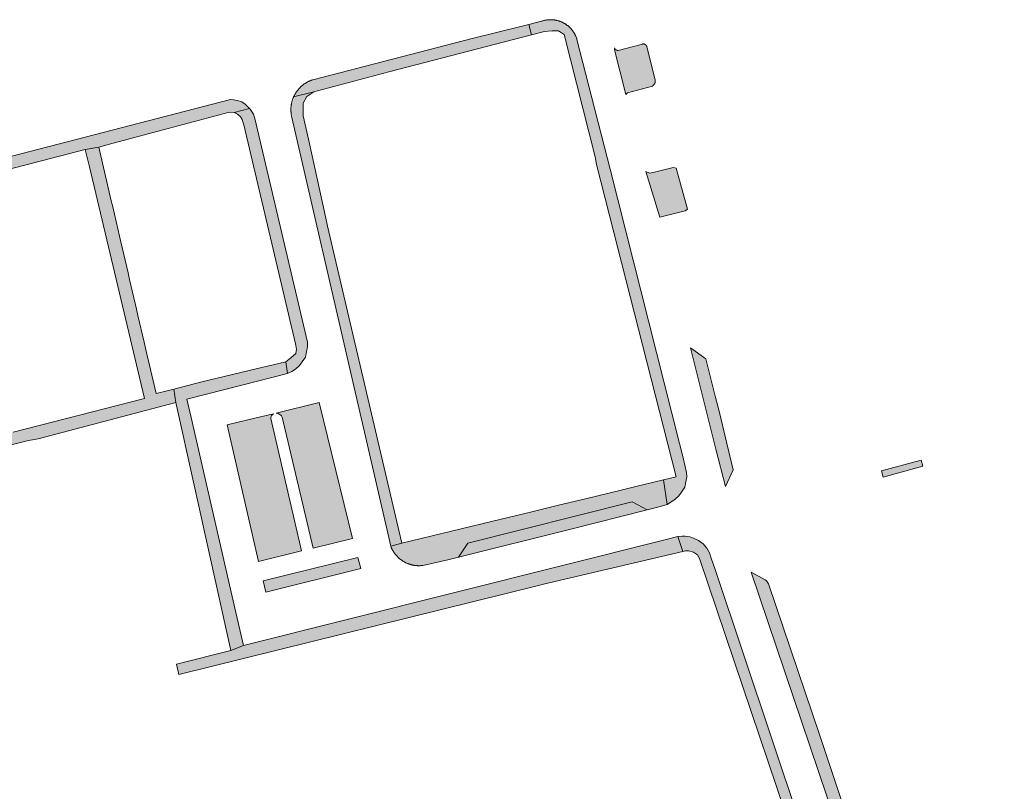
# Model space of a CAD drawing. Extents: x 97094 to 109644, y 463509 to 471969.
# Tile 66 of 256: x 103482 to 103642, y 464940 to 465066. Entities that reach past the tile are written whole.
import ezdxf

# ---------------------------------------------------------------- set-up
doc = ezdxf.new("R2010")
doc.units = 0
doc.layers.add('109 Onkruidbestrijding elementen', color=6, linetype='Continuous', lineweight=20, true_color=0xff00ff)

msp = doc.modelspace()

# ---------------------------------------------------------------- hatches: boundary and pattern name
at = {"layer": '109 Onkruidbestrijding elementen', "true_color": 0xff00ff}
for points in [[(103565.21, 465063.94), (103564.75, 465065.67), (103563.86, 465065.45), (103555.48, 465063.38), (103529.45, 465056.62), (103529.37, 465056.59), (103529.29, 465056.56), (103529.2, 465056.53), (103529.12, 465056.5), (103529.04, 465056.47), (103528.96, 465056.44), (103528.88, 465056.4), (103528.8, 465056.36), (103528.73, 465056.33), (103528.65, 465056.29), (103528.57, 465056.25), (103528.5, 465056.2), (103528.42, 465056.16), (103528.34, 465056.12), (103528.27, 465056.07), (103528.2, 465056.02), (103528.13, 465055.98), (103528.05, 465055.93), (103527.98, 465055.87), (103527.91, 465055.82), (103527.84, 465055.77), (103527.78, 465055.72), (103527.71, 465055.66), (103527.64, 465055.6), (103527.58, 465055.55), (103527.51, 465055.49), (103527.45, 465055.43), (103527.39, 465055.37), (103527.33, 465055.31), (103527.27, 465055.24), (103527.21, 465055.18), (103527.15, 465055.11), (103527.09, 465055.05), (103527.04, 465054.98), (103526.98, 465054.91), (103526.93, 465054.85), (103526.87, 465054.78), (103526.82, 465054.71), (103526.77, 465054.63), (103526.72, 465054.56), (103526.68, 465054.49), (103526.63, 465054.42), (103526.59, 465054.34), (103526.54, 465054.27), (103526.5, 465054.19), (103526.46, 465054.11), (103526.42, 465054.04), (103526.38, 465053.96), (103526.34, 465053.88), (103526.3, 465053.8), (103529.59, 465054.62), (103531.23, 465055.06), (103541.88, 465057.91), (103565.21, 465063.94)], [(103572.62, 465063.2), (103572.6, 465063.27), (103572.58, 465063.35), (103572.55, 465063.42), (103572.53, 465063.49), (103572.5, 465063.56), (103572.47, 465063.63), (103572.45, 465063.69), (103572.42, 465063.76), (103572.38, 465063.83), (103572.35, 465063.9), (103572.32, 465063.96), (103572.29, 465064.03), (103572.25, 465064.1), (103572.21, 465064.16), (103572.18, 465064.23), (103572.14, 465064.29), (103572.1, 465064.35), (103572.06, 465064.42), (103572.02, 465064.48), (103571.97, 465064.54), (103571.93, 465064.6), (103571.88, 465064.66), (103571.84, 465064.72), (103571.79, 465064.78), (103571.74, 465064.83), (103571.7, 465064.89), (103571.65, 465064.95), (103571.6, 465065), (103571.54, 465065.06), (103571.49, 465065.11), (103571.44, 465065.16), (103571.39, 465065.21), (103571.33, 465065.26), (103571.27, 465065.31), (103571.22, 465065.36), (103571.16, 465065.41), (103571.1, 465065.46), (103571.04, 465065.5), (103570.98, 465065.55), (103570.92, 465065.59), (103570.86, 465065.63), (103570.8, 465065.68), (103570.74, 465065.72), (103570.68, 465065.76), (103570.61, 465065.8), (103570.55, 465065.83), (103570.48, 465065.87), (103570.42, 465065.91), (103570.35, 465065.94), (103570.28, 465065.97), (103570.22, 465066.01), (103570.15, 465066.04), (103570.08, 465066.07), (103570.01, 465066.1), (103569.94, 465066.12), (103569.87, 465066.15), (103569.8, 465066.18), (103569.73, 465066.2), (103569.66, 465066.22), (103569.59, 465066.25), (103569.52, 465066.27), (103569.45, 465066.29), (103569.37, 465066.3), (103569.3, 465066.32), (103569.23, 465066.34), (103569.16, 465066.35), (103569.08, 465066.37), (103569.01, 465066.38), (103568.94, 465066.39), (103568.86, 465066.4), (103568.79, 465066.41), (103568.71, 465066.41), (103568.64, 465066.42), (103568.56, 465066.43), (103568.49, 465066.43), (103568.41, 465066.43), (103568.34, 465066.43), (103568.27, 465066.43), (103568.19, 465066.43), (103568.12, 465066.43), (103568.04, 465066.43), (103567.97, 465066.42), (103567.89, 465066.42), (103567.82, 465066.41), (103567.74, 465066.4), (103567.67, 465066.39), (103567.6, 465066.38), (103567.52, 465066.37), (103567.45, 465066.35), (103567.38, 465066.34), (103567.28, 465066.32), (103567.18, 465066.29), (103567.09, 465066.27), (103566.99, 465066.24), (103566.89, 465066.21), (103566.8, 465066.18), (103564.75, 465065.67), (103565.21, 465063.94), (103567.32, 465064.49), (103568.57, 465064.63), (103569.62, 465064.59), (103570.24, 465064.16), (103570.52, 465064), (103575.62, 465044), (103575.82, 465042.77), (103588.85, 464991.7), (103586.76, 464991.19), (103587.34, 464987.15), (103588.63, 464987.98), (103589.26, 464988.61), (103589.71, 464989.2), (103590.23, 464989.99), (103590.39, 464990.85), (103590.55, 464991.71), (103590.54, 464992.41), (103589.95, 464994.81), (103589.39, 464997.13), (103578.05, 465041.99), (103572.62, 465063.2)], [(103583.34, 465062.45), (103579.37, 465061.4), (103579.35, 465061.4), (103579.34, 465061.4), (103579.33, 465061.4), (103579.32, 465061.4), (103579.31, 465061.4), (103579.3, 465061.4), (103579.29, 465061.41), (103579.27, 465061.41), (103579.26, 465061.41), (103579.25, 465061.41), (103579.24, 465061.41), (103579.23, 465061.42), (103579.22, 465061.42), (103579.21, 465061.42), (103579.2, 465061.42), (103579.18, 465061.43), (103579.17, 465061.43), (103579.16, 465061.43), (103579.15, 465061.44), (103579.14, 465061.44), (103579.13, 465061.44), (103579.12, 465061.45), (103579.11, 465061.45), (103579.1, 465061.46), (103579.09, 465061.46), (103579.08, 465061.47), (103579.07, 465061.47), (103579.06, 465061.48), (103579.05, 465061.48), (103579.04, 465061.49), (103579.03, 465061.49), (103579.02, 465061.5), (103579.01, 465061.5), (103579, 465061.51), (103578.99, 465061.52), (103578.98, 465061.52), (103578.97, 465061.53), (103578.96, 465061.54), (103578.95, 465061.54), (103578.94, 465061.55), (103578.93, 465061.56), (103578.93, 465061.57), (103578.92, 465061.57), (103578.91, 465061.58), (103578.9, 465061.59), (103578.89, 465061.6), (103578.88, 465061.6), (103578.88, 465061.61), (103578.87, 465061.62), (103578.86, 465061.63), (103578.85, 465061.64), (103578.84, 465061.65), (103578.84, 465061.66), (103578.83, 465061.66), (103578.82, 465061.67), (103578.82, 465061.68), (103578.81, 465061.69), (103578.8, 465061.7), (103578.8, 465061.71), (103578.79, 465061.72), (103578.79, 465061.73), (103578.78, 465061.74), (103578.77, 465061.75), (103578.77, 465061.76), (103578.76, 465061.77), (103578.76, 465061.78), (103578.75, 465061.79), (103578.75, 465061.8), (103578.74, 465061.81), (103578.77, 465061.5), (103580.63, 465054.19), (103580.9, 465054.5), (103584.99, 465055.56), (103585.24, 465055.88), (103585.38, 465056.12), (103585.4, 465056.53), (103584.03, 465062.06), (103584.03, 465062.07), (103584.03, 465062.08), (103584.02, 465062.09), (103584.02, 465062.1), (103584.01, 465062.11), (103584.01, 465062.12), (103584.01, 465062.12), (103584, 465062.13), (103584, 465062.14), (103583.99, 465062.15), (103583.99, 465062.16), (103583.98, 465062.17), (103583.98, 465062.18), (103583.97, 465062.19), (103583.96, 465062.2), (103583.96, 465062.2), (103583.95, 465062.21), (103583.95, 465062.22), (103583.94, 465062.23), (103583.93, 465062.24), (103583.93, 465062.24), (103583.92, 465062.25), (103583.92, 465062.26), (103583.91, 465062.27), (103583.9, 465062.27), (103583.89, 465062.28), (103583.89, 465062.29), (103583.88, 465062.3), (103583.87, 465062.3), (103583.87, 465062.31), (103583.86, 465062.32), (103583.85, 465062.32), (103583.84, 465062.33), (103583.83, 465062.34), (103583.83, 465062.34), (103583.82, 465062.35), (103583.81, 465062.35), (103583.8, 465062.36), (103583.79, 465062.37), (103583.78, 465062.37), (103583.78, 465062.38), (103583.77, 465062.38), (103583.76, 465062.39), (103583.75, 465062.39), (103583.74, 465062.4), (103583.73, 465062.4), (103583.72, 465062.41), (103583.71, 465062.41), (103583.7, 465062.41), (103583.69, 465062.42), (103583.68, 465062.42), (103583.68, 465062.43), (103583.67, 465062.43), (103583.66, 465062.43), (103583.65, 465062.44), (103583.64, 465062.44), (103583.63, 465062.44), (103583.62, 465062.44), (103583.61, 465062.45), (103583.6, 465062.45), (103583.59, 465062.45), (103583.58, 465062.45), (103583.57, 465062.46), (103583.56, 465062.46), (103583.55, 465062.46), (103583.54, 465062.46), (103583.53, 465062.46), (103583.52, 465062.46), (103583.51, 465062.46), (103583.5, 465062.46), (103583.49, 465062.47), (103583.48, 465062.47), (103583.47, 465062.47), (103583.46, 465062.47), (103583.45, 465062.47), (103583.44, 465062.47), (103583.43, 465062.47), (103583.42, 465062.46), (103583.41, 465062.46), (103583.4, 465062.46), (103583.39, 465062.46), (103583.38, 465062.46), (103583.37, 465062.46), (103583.36, 465062.46), (103583.34, 465062.46), (103583.34, 465062.45)], [(103526.02, 465050.43), (103535.85, 465007.7), (103542.17, 464980.37), (103543.98, 464980.83), (103531.84, 465032.67), (103531.59, 465033.99), (103528.73, 465046.9), (103527.87, 465050.69), (103527.87, 465052.81), (103528.47, 465053.9), (103529.59, 465054.62), (103526.3, 465053.8), (103526.27, 465053.72), (103526.24, 465053.64), (103526.2, 465053.56), (103526.17, 465053.47), (103526.14, 465053.39), (103526.11, 465053.31), (103526.09, 465053.22), (103526.06, 465053.14), (103526.04, 465053.05), (103526.02, 465052.97), (103526, 465052.88), (103525.98, 465052.8), (103525.96, 465052.71), (103525.94, 465052.62), (103525.93, 465052.54), (103525.91, 465052.45), (103525.9, 465052.36), (103525.89, 465052.27), (103525.88, 465052.19), (103525.87, 465052.1), (103525.87, 465052.01), (103525.86, 465051.92), (103525.86, 465051.83), (103525.86, 465051.74), (103525.86, 465051.66), (103525.86, 465051.57), (103525.86, 465051.48), (103525.87, 465051.39), (103525.88, 465051.3), (103525.88, 465051.22), (103525.89, 465051.13), (103525.9, 465051.04), (103525.91, 465050.95), (103525.93, 465050.87), (103525.94, 465050.78), (103525.96, 465050.69), (103525.98, 465050.61), (103526, 465050.52), (103526.02, 465050.43)], [(103440.04, 465031.83), (103444.19, 465032.93), (103469.51, 465039.32), (103470.99, 465039.7), (103492.26, 465045.23), (103494.46, 465045.61), (103496.23, 465046.08), (103499.28, 465046.9), (103515.63, 465051.28), (103515.99, 465051.32), (103516.57, 465051.26), (103519.09, 465051.91), (103518.39, 465052.61), (103517.85, 465052.99), (103517.15, 465053.23), (103516.47, 465053.34), (103516.01, 465053.37), (103475.79, 465042.99), (103475.33, 465044.82), (103474.82, 465044.69), (103469.92, 465043.46), (103469.41, 465043.33), (103469.77, 465041.66), (103469.79, 465041.48), (103448.11, 465036.09), (103447.66, 465035.97), (103445.87, 465035.5), (103440.64, 465034.14), (103440.57, 465034.13), (103440.51, 465034.12), (103440.44, 465034.11), (103440.37, 465034.1), (103440.31, 465034.08), (103440.24, 465034.07), (103440.17, 465034.05), (103440.11, 465034.04), (103440.04, 465034.02), (103439.98, 465034), (103439.91, 465033.98), (103439.85, 465033.96), (103439.78, 465033.93), (103439.72, 465033.91), (103439.66, 465033.89), (103439.59, 465033.86), (103439.53, 465033.83), (103439.47, 465033.81), (103439.41, 465033.78), (103439.35, 465033.75), (103439.29, 465033.72), (103439.23, 465033.69), (103439.17, 465033.65), (103439.11, 465033.62), (103439.05, 465033.58), (103438.99, 465033.55), (103438.94, 465033.51), (103440.04, 465031.83)], [(103528.55, 465013.71), (103519.97, 465050.26), (103519.74, 465050.96), (103519.21, 465051.79), (103519.09, 465051.91), (103516.57, 465051.26), (103517.13, 465050.97), (103517.61, 465050.56), (103517.89, 465050.09), (103518.02, 465049.74), (103518.19, 465049.25), (103526.62, 465013.46), (103526.79, 465012.55), (103526.66, 465011.88), (103525.87, 465011.14), (103525.03, 465010.52), (103525.31, 465008.6), (103526.02, 465008.93), (103526.64, 465009.27), (103527.26, 465009.9), (103527.72, 465010.49), (103528.24, 465011.28), (103528.4, 465012.14), (103528.56, 465013), (103528.55, 465013.71)], [(103492.94, 465042.38), (103501.95, 465004.52), (103480.45, 464998.98), (103479.09, 464998.63), (103454.81, 464992.15), (103455.66, 464990.8), (103482.97, 464997.62), (103484.55, 464997.92), (103507.03, 465003.83), (103506.72, 465006.03), (103505.62, 465005.75), (103503.83, 465005.3), (103502.22, 465012.23), (103501.88, 465013.7), (103500.86, 465018.09), (103500.63, 465019.09), (103499.49, 465023.96), (103499.25, 465025.03), (103498.07, 465030.1), (103497.85, 465031.05), (103496.74, 465035.81), (103496.51, 465036.81), (103494.46, 465045.61), (103492.26, 465045.23), (103492.94, 465042.38)], [(103586.8, 465034.32), (103590.32, 465035.2), (103590.71, 465035.48), (103588.85, 465042.17), (103588.34, 465042.27), (103585.28, 465041.53), (103584.47, 465041.35), (103583.85, 465041.61), (103586.14, 465034.16), (103586.8, 465034.32)], [(103595.15, 465005.12), (103593.66, 465011.01), (103591.18, 465012.78), (103595.34, 464996.21), (103596.87, 464990.13), (103598.15, 464992.81), (103597.11, 464997.15), (103595.9, 465002.19), (103595.15, 465005.12)], [(103511.32, 465007.21), (103506.72, 465006.03), (103507.03, 465003.83), (103516.05, 464963.31), (103518.11, 464964.09), (103516.87, 464969.51), (103509.55, 465001.38), (103508.86, 465004.4), (103518.07, 465006.75), (103525.31, 465008.6), (103525.03, 465010.52), (103520.21, 465009.35), (103511.32, 465007.21)], [(103535.95, 464981.62), (103530.47, 465003.82), (103523.47, 465002.09), (103523.71, 465002.08), (103523.93, 465001.95), (103524.19, 465001.78), (103524.3, 465001.64), (103524.43, 465001.44), (103529.5, 464980.03), (103535.95, 464981.62)], [(103523.01, 465001.98), (103520.17, 465001.32), (103515.42, 465000.22), (103520.59, 464977.83), (103527.62, 464979.57), (103522.6, 465001.21), (103522.6, 465001.43), (103522.67, 465001.67), (103522.78, 465001.83), (103523.01, 465001.98)], [(103622.41, 464992.65), (103622.66, 464991.65), (103629.15, 464993.42), (103628.88, 464994.43), (103622.41, 464992.65)], [(103542.17, 464980.37), (103542.2, 464980.29), (103542.23, 464980.21), (103542.26, 464980.14), (103542.3, 464980.06), (103542.33, 464979.99), (103542.37, 464979.91), (103542.4, 464979.84), (103542.44, 464979.77), (103542.48, 464979.69), (103542.52, 464979.62), (103542.56, 464979.55), (103542.61, 464979.48), (103542.65, 464979.41), (103542.7, 464979.34), (103542.74, 464979.27), (103542.79, 464979.21), (103542.84, 464979.14), (103542.89, 464979.07), (103542.94, 464979.01), (103542.99, 464978.95), (103543.05, 464978.88), (103543.1, 464978.82), (103543.16, 464978.76), (103543.21, 464978.7), (103543.27, 464978.64), (103543.33, 464978.58), (103543.39, 464978.52), (103543.45, 464978.47), (103543.51, 464978.41), (103543.57, 464978.36), (103543.63, 464978.3), (103543.7, 464978.25), (103543.76, 464978.2), (103543.83, 464978.15), (103543.89, 464978.1), (103543.96, 464978.05), (103544.03, 464978.01), (103544.1, 464977.96), (103544.17, 464977.92), (103544.24, 464977.87), (103544.31, 464977.83), (103544.38, 464977.79), (103544.45, 464977.75), (103544.53, 464977.71), (103544.6, 464977.67), (103544.67, 464977.64), (103544.75, 464977.6), (103544.82, 464977.57), (103544.9, 464977.54), (103544.98, 464977.51), (103545.05, 464977.48), (103545.13, 464977.45), (103545.21, 464977.42), (103545.29, 464977.39), (103545.37, 464977.37), (103545.44, 464977.35), (103545.52, 464977.32), (103545.6, 464977.3), (103545.68, 464977.28), (103545.76, 464977.27), (103545.85, 464977.25), (103545.93, 464977.24), (103546.01, 464977.22), (103546.09, 464977.21), (103546.17, 464977.2), (103546.25, 464977.19), (103546.34, 464977.18), (103546.42, 464977.17), (103546.5, 464977.17), (103546.58, 464977.16), (103546.66, 464977.16), (103546.75, 464977.16), (103546.83, 464977.16), (103546.91, 464977.16), (103546.99, 464977.16), (103547.08, 464977.17), (103547.16, 464977.17), (103547.24, 464977.18), (103547.32, 464977.19), (103547.41, 464977.2), (103551.52, 464978.11), (103553.24, 464978.53), (103554.46, 464980.35), (103554.78, 464980.87), (103581.63, 464987.62), (103584.07, 464986.28), (103585.62, 464986.69), (103587.34, 464987.15), (103586.76, 464991.19), (103582.45, 464990.15), (103579.62, 464989.46), (103573.99, 464988.1), (103569.6, 464987.04), (103567.23, 464986.46), (103566.54, 464986.3), (103565.04, 464985.93), (103560.21, 464984.76), (103543.98, 464980.83), (103542.17, 464980.37)], [(103553.24, 464978.53), (103571.6, 464983.14), (103584.07, 464986.28), (103581.63, 464987.62), (103554.78, 464980.87), (103554.46, 464980.35), (103553.24, 464978.53)], [(103518.11, 464964.09), (103516.05, 464963.31), (103507.15, 464961.09), (103507.57, 464959.4), (103566.55, 464974), (103567.13, 464974.16), (103589.91, 464979.51), (103589.13, 464981.92), (103586.96, 464981.38), (103518.11, 464964.09)], [(103609.31, 464934.45), (103609.07, 464935.18), (103595.21, 464976.54), (103594.58, 464978.42), (103594.29, 464979.29), (103593.82, 464980.03), (103593.23, 464980.75), (103592.5, 464981.3), (103591.69, 464981.66), (103591.07, 464981.88), (103590.33, 464982), (103589.79, 464982), (103589.13, 464981.92), (103589.91, 464979.51), (103590.34, 464979.61), (103590.85, 464979.57), (103591.65, 464979.38), (103592.3, 464978.94), (103592.65, 464978.32), (103606.71, 464936.7), (103607.46, 464934.3), (103607.6, 464933.89), (103609.31, 464934.45)], [(103521.35, 464974.68), (103521.79, 464972.82), (103537.27, 464976.73), (103536.79, 464978.5), (103521.35, 464974.68)], [(103601.09, 464976.13), (103635.45, 464874.31), (103638.43, 464865.17), (103641.4, 464856.8), (103642.32, 464858.96), (103642.43, 464859.33), (103642.47, 464859.73), (103642.36, 464860.16), (103641.74, 464862.02), (103640.46, 464865.79), (103637.02, 464875.81), (103634.63, 464882.79), (103628.27, 464901.71), (103619.32, 464928.29), (103612.34, 464949.38), (103603.9, 464974.2), (103603.8, 464974.38), (103603.62, 464974.69), (103603.36, 464974.83), (103601.09, 464976.13)]]:
    msp.add_hatch(color=6, dxfattribs=at).paths.add_polyline_path(points)

# ---------------------------------------------------------------- linework, layer by layer
at = {"layer": '109 Onkruidbestrijding elementen', "color": 3, "true_color": 0x00ff00}
for points in [[(103565.21, 465063.94), (103564.75, 465065.67), (103563.86, 465065.45), (103555.48, 465063.38), (103529.45, 465056.62), (103529.37, 465056.59), (103529.29, 465056.56), (103529.2, 465056.53), (103529.12, 465056.5), (103529.04, 465056.47), (103528.96, 465056.44), (103528.88, 465056.4), (103528.8, 465056.36), (103528.73, 465056.33), (103528.65, 465056.29), (103528.57, 465056.25), (103528.5, 465056.2), (103528.42, 465056.16), (103528.34, 465056.12), (103528.27, 465056.07), (103528.2, 465056.02), (103528.13, 465055.98), (103528.05, 465055.93), (103527.98, 465055.87), (103527.91, 465055.82), (103527.84, 465055.77), (103527.78, 465055.72), (103527.71, 465055.66), (103527.64, 465055.6), (103527.58, 465055.55), (103527.51, 465055.49), (103527.45, 465055.43), (103527.39, 465055.37), (103527.33, 465055.31), (103527.27, 465055.24), (103527.21, 465055.18), (103527.15, 465055.11), (103527.09, 465055.05), (103527.04, 465054.98), (103526.98, 465054.91), (103526.93, 465054.85), (103526.87, 465054.78), (103526.82, 465054.71), (103526.77, 465054.63), (103526.72, 465054.56), (103526.68, 465054.49), (103526.63, 465054.42), (103526.59, 465054.34), (103526.54, 465054.27), (103526.5, 465054.19), (103526.46, 465054.11), (103526.42, 465054.04), (103526.38, 465053.96), (103526.34, 465053.88), (103526.3, 465053.8), (103529.59, 465054.62), (103531.23, 465055.06), (103541.88, 465057.91), (103565.21, 465063.94)], [(103572.62, 465063.2), (103572.6, 465063.27), (103572.58, 465063.35), (103572.55, 465063.42), (103572.53, 465063.49), (103572.5, 465063.56), (103572.47, 465063.63), (103572.45, 465063.69), (103572.42, 465063.76), (103572.38, 465063.83), (103572.35, 465063.9), (103572.32, 465063.96), (103572.29, 465064.03), (103572.25, 465064.1), (103572.21, 465064.16), (103572.18, 465064.23), (103572.14, 465064.29), (103572.1, 465064.35), (103572.06, 465064.42), (103572.02, 465064.48), (103571.97, 465064.54), (103571.93, 465064.6), (103571.88, 465064.66), (103571.84, 465064.72), (103571.79, 465064.78), (103571.74, 465064.83), (103571.7, 465064.89), (103571.65, 465064.95), (103571.6, 465065), (103571.54, 465065.06), (103571.49, 465065.11), (103571.44, 465065.16), (103571.39, 465065.21), (103571.33, 465065.26), (103571.27, 465065.31), (103571.22, 465065.36), (103571.16, 465065.41), (103571.1, 465065.46), (103571.04, 465065.5), (103570.98, 465065.55), (103570.92, 465065.59), (103570.86, 465065.63), (103570.8, 465065.68), (103570.74, 465065.72), (103570.68, 465065.76), (103570.61, 465065.8), (103570.55, 465065.83), (103570.48, 465065.87), (103570.42, 465065.91), (103570.35, 465065.94), (103570.28, 465065.97), (103570.22, 465066.01), (103570.15, 465066.04), (103570.08, 465066.07), (103570.01, 465066.1), (103569.94, 465066.12), (103569.87, 465066.15), (103569.8, 465066.18), (103569.73, 465066.2), (103569.66, 465066.22), (103569.59, 465066.25), (103569.52, 465066.27), (103569.45, 465066.29), (103569.37, 465066.3), (103569.3, 465066.32), (103569.23, 465066.34), (103569.16, 465066.35), (103569.08, 465066.37), (103569.01, 465066.38), (103568.94, 465066.39), (103568.86, 465066.4), (103568.79, 465066.41), (103568.71, 465066.41), (103568.64, 465066.42), (103568.56, 465066.43), (103568.49, 465066.43), (103568.41, 465066.43), (103568.34, 465066.43), (103568.27, 465066.43), (103568.19, 465066.43), (103568.12, 465066.43), (103568.04, 465066.43), (103567.97, 465066.42), (103567.89, 465066.42), (103567.82, 465066.41), (103567.74, 465066.4), (103567.67, 465066.39), (103567.6, 465066.38), (103567.52, 465066.37), (103567.45, 465066.35), (103567.38, 465066.34), (103567.28, 465066.32), (103567.18, 465066.29), (103567.09, 465066.27), (103566.99, 465066.24), (103566.89, 465066.21), (103566.8, 465066.18), (103564.75, 465065.67), (103565.21, 465063.94), (103567.32, 465064.49), (103568.57, 465064.63), (103569.62, 465064.59), (103570.24, 465064.16), (103570.52, 465064), (103575.62, 465044), (103575.82, 465042.77), (103588.85, 464991.7), (103586.76, 464991.19), (103587.34, 464987.15), (103588.63, 464987.98), (103589.26, 464988.61), (103589.71, 464989.2), (103590.23, 464989.99), (103590.39, 464990.85), (103590.55, 464991.71), (103590.54, 464992.41), (103589.95, 464994.81), (103589.39, 464997.13), (103578.05, 465041.99), (103572.62, 465063.2)], [(103583.34, 465062.45), (103579.37, 465061.4), (103579.35, 465061.4), (103579.34, 465061.4), (103579.33, 465061.4), (103579.32, 465061.4), (103579.31, 465061.4), (103579.3, 465061.4), (103579.29, 465061.41), (103579.27, 465061.41), (103579.26, 465061.41), (103579.25, 465061.41), (103579.24, 465061.41), (103579.23, 465061.42), (103579.22, 465061.42), (103579.21, 465061.42), (103579.2, 465061.42), (103579.18, 465061.43), (103579.17, 465061.43), (103579.16, 465061.43), (103579.15, 465061.44), (103579.14, 465061.44), (103579.13, 465061.44), (103579.12, 465061.45), (103579.11, 465061.45), (103579.1, 465061.46), (103579.09, 465061.46), (103579.08, 465061.47), (103579.07, 465061.47), (103579.06, 465061.48), (103579.05, 465061.48), (103579.04, 465061.49), (103579.03, 465061.49), (103579.02, 465061.5), (103579.01, 465061.5), (103579, 465061.51), (103578.99, 465061.52), (103578.98, 465061.52), (103578.97, 465061.53), (103578.96, 465061.54), (103578.95, 465061.54), (103578.94, 465061.55), (103578.93, 465061.56), (103578.93, 465061.57), (103578.92, 465061.57), (103578.91, 465061.58), (103578.9, 465061.59), (103578.89, 465061.6), (103578.88, 465061.6), (103578.88, 465061.61), (103578.87, 465061.62), (103578.86, 465061.63), (103578.85, 465061.64), (103578.84, 465061.65), (103578.84, 465061.66), (103578.83, 465061.66), (103578.82, 465061.67), (103578.82, 465061.68), (103578.81, 465061.69), (103578.8, 465061.7), (103578.8, 465061.71), (103578.79, 465061.72), (103578.79, 465061.73), (103578.78, 465061.74), (103578.77, 465061.75), (103578.77, 465061.76), (103578.76, 465061.77), (103578.76, 465061.78), (103578.75, 465061.79), (103578.75, 465061.8), (103578.74, 465061.81), (103578.77, 465061.5), (103580.63, 465054.19), (103580.9, 465054.5), (103584.99, 465055.56), (103585.24, 465055.88), (103585.38, 465056.12), (103585.4, 465056.53), (103584.03, 465062.06), (103584.03, 465062.07), (103584.03, 465062.08), (103584.02, 465062.09), (103584.02, 465062.1), (103584.01, 465062.11), (103584.01, 465062.12), (103584.01, 465062.12), (103584, 465062.13), (103584, 465062.14), (103583.99, 465062.15), (103583.99, 465062.16), (103583.98, 465062.17), (103583.98, 465062.18), (103583.97, 465062.19), (103583.96, 465062.2), (103583.96, 465062.2), (103583.95, 465062.21), (103583.95, 465062.22), (103583.94, 465062.23), (103583.93, 465062.24), (103583.93, 465062.24), (103583.92, 465062.25), (103583.92, 465062.26), (103583.91, 465062.27), (103583.9, 465062.27), (103583.89, 465062.28), (103583.89, 465062.29), (103583.88, 465062.3), (103583.87, 465062.3), (103583.87, 465062.31), (103583.86, 465062.32), (103583.85, 465062.32), (103583.84, 465062.33), (103583.83, 465062.34), (103583.83, 465062.34), (103583.82, 465062.35), (103583.81, 465062.35), (103583.8, 465062.36), (103583.79, 465062.37), (103583.78, 465062.37), (103583.78, 465062.38), (103583.77, 465062.38), (103583.76, 465062.39), (103583.75, 465062.39), (103583.74, 465062.4), (103583.73, 465062.4), (103583.72, 465062.41), (103583.71, 465062.41), (103583.7, 465062.41), (103583.69, 465062.42), (103583.68, 465062.42), (103583.68, 465062.43), (103583.67, 465062.43), (103583.66, 465062.43), (103583.65, 465062.44), (103583.64, 465062.44), (103583.63, 465062.44), (103583.62, 465062.44), (103583.61, 465062.45), (103583.6, 465062.45), (103583.59, 465062.45), (103583.58, 465062.45), (103583.57, 465062.46), (103583.56, 465062.46), (103583.55, 465062.46), (103583.54, 465062.46), (103583.53, 465062.46), (103583.52, 465062.46), (103583.51, 465062.46), (103583.5, 465062.46), (103583.49, 465062.47), (103583.48, 465062.47), (103583.47, 465062.47), (103583.46, 465062.47), (103583.45, 465062.47), (103583.44, 465062.47), (103583.43, 465062.47), (103583.42, 465062.46), (103583.41, 465062.46), (103583.4, 465062.46), (103583.39, 465062.46), (103583.38, 465062.46), (103583.37, 465062.46), (103583.36, 465062.46), (103583.34, 465062.46), (103583.34, 465062.45)], [(103526.02, 465050.43), (103535.85, 465007.7), (103542.17, 464980.37), (103543.98, 464980.83), (103531.84, 465032.67), (103531.59, 465033.99), (103528.73, 465046.9), (103527.87, 465050.69), (103527.87, 465052.81), (103528.47, 465053.9), (103529.59, 465054.62), (103526.3, 465053.8), (103526.27, 465053.72), (103526.24, 465053.64), (103526.2, 465053.56), (103526.17, 465053.47), (103526.14, 465053.39), (103526.11, 465053.31), (103526.09, 465053.22), (103526.06, 465053.14), (103526.04, 465053.05), (103526.02, 465052.97), (103526, 465052.88), (103525.98, 465052.8), (103525.96, 465052.71), (103525.94, 465052.62), (103525.93, 465052.54), (103525.91, 465052.45), (103525.9, 465052.36), (103525.89, 465052.27), (103525.88, 465052.19), (103525.87, 465052.1), (103525.87, 465052.01), (103525.86, 465051.92), (103525.86, 465051.83), (103525.86, 465051.74), (103525.86, 465051.66), (103525.86, 465051.57), (103525.86, 465051.48), (103525.87, 465051.39), (103525.88, 465051.3), (103525.88, 465051.22), (103525.89, 465051.13), (103525.9, 465051.04), (103525.91, 465050.95), (103525.93, 465050.87), (103525.94, 465050.78), (103525.96, 465050.69), (103525.98, 465050.61), (103526, 465050.52), (103526.02, 465050.43)], [(103528.55, 465013.71), (103519.97, 465050.26), (103519.74, 465050.96), (103519.21, 465051.79), (103519.09, 465051.91), (103516.57, 465051.26), (103517.13, 465050.97), (103517.61, 465050.56), (103517.89, 465050.09), (103518.02, 465049.74), (103518.19, 465049.25), (103526.62, 465013.46), (103526.79, 465012.55), (103526.66, 465011.88), (103525.87, 465011.14), (103525.03, 465010.52), (103525.31, 465008.6), (103526.02, 465008.93), (103526.64, 465009.27), (103527.26, 465009.9), (103527.72, 465010.49), (103528.24, 465011.28), (103528.4, 465012.14), (103528.56, 465013), (103528.55, 465013.71)], [(103586.8, 465034.32), (103590.32, 465035.2), (103590.71, 465035.48), (103588.85, 465042.17), (103588.34, 465042.27), (103585.28, 465041.53), (103584.47, 465041.35), (103583.85, 465041.61), (103586.14, 465034.16), (103586.8, 465034.32)], [(103595.15, 465005.12), (103593.66, 465011.01), (103591.18, 465012.78), (103595.34, 464996.21), (103596.87, 464990.13), (103598.15, 464992.81), (103597.11, 464997.15), (103595.9, 465002.19), (103595.15, 465005.12)], [(103511.32, 465007.21), (103506.72, 465006.03), (103507.03, 465003.83), (103516.05, 464963.31), (103518.11, 464964.09), (103516.87, 464969.51), (103509.55, 465001.38), (103508.86, 465004.4), (103518.07, 465006.75), (103525.31, 465008.6), (103525.03, 465010.52), (103520.21, 465009.35), (103511.32, 465007.21)], [(103535.95, 464981.62), (103530.47, 465003.82), (103523.47, 465002.09), (103523.71, 465002.08), (103523.93, 465001.95), (103524.19, 465001.78), (103524.3, 465001.64), (103524.43, 465001.44), (103529.5, 464980.03), (103535.95, 464981.62)], [(103523.01, 465001.98), (103520.17, 465001.32), (103515.42, 465000.22), (103520.59, 464977.83), (103527.62, 464979.57), (103522.6, 465001.21), (103522.6, 465001.43), (103522.67, 465001.67), (103522.78, 465001.83), (103523.01, 465001.98)], [(103622.41, 464992.65), (103622.66, 464991.65), (103629.15, 464993.42), (103628.88, 464994.43), (103622.41, 464992.65)], [(103542.17, 464980.37), (103542.2, 464980.29), (103542.23, 464980.21), (103542.26, 464980.14), (103542.3, 464980.06), (103542.33, 464979.99), (103542.37, 464979.91), (103542.4, 464979.84), (103542.44, 464979.77), (103542.48, 464979.69), (103542.52, 464979.62), (103542.56, 464979.55), (103542.61, 464979.48), (103542.65, 464979.41), (103542.7, 464979.34), (103542.74, 464979.27), (103542.79, 464979.21), (103542.84, 464979.14), (103542.89, 464979.07), (103542.94, 464979.01), (103542.99, 464978.95), (103543.05, 464978.88), (103543.1, 464978.82), (103543.16, 464978.76), (103543.21, 464978.7), (103543.27, 464978.64), (103543.33, 464978.58), (103543.39, 464978.52), (103543.45, 464978.47), (103543.51, 464978.41), (103543.57, 464978.36), (103543.63, 464978.3), (103543.7, 464978.25), (103543.76, 464978.2), (103543.83, 464978.15), (103543.89, 464978.1), (103543.96, 464978.05), (103544.03, 464978.01), (103544.1, 464977.96), (103544.17, 464977.92), (103544.24, 464977.87), (103544.31, 464977.83), (103544.38, 464977.79), (103544.45, 464977.75), (103544.53, 464977.71), (103544.6, 464977.67), (103544.67, 464977.64), (103544.75, 464977.6), (103544.82, 464977.57), (103544.9, 464977.54), (103544.98, 464977.51), (103545.05, 464977.48), (103545.13, 464977.45), (103545.21, 464977.42), (103545.29, 464977.39), (103545.37, 464977.37), (103545.44, 464977.35), (103545.52, 464977.32), (103545.6, 464977.3), (103545.68, 464977.28), (103545.76, 464977.27), (103545.85, 464977.25), (103545.93, 464977.24), (103546.01, 464977.22), (103546.09, 464977.21), (103546.17, 464977.2), (103546.25, 464977.19), (103546.34, 464977.18), (103546.42, 464977.17), (103546.5, 464977.17), (103546.58, 464977.16), (103546.66, 464977.16), (103546.75, 464977.16), (103546.83, 464977.16), (103546.91, 464977.16), (103546.99, 464977.16), (103547.08, 464977.17), (103547.16, 464977.17), (103547.24, 464977.18), (103547.32, 464977.19), (103547.41, 464977.2), (103551.52, 464978.11), (103553.24, 464978.53), (103554.46, 464980.35), (103554.78, 464980.87), (103581.63, 464987.62), (103584.07, 464986.28), (103585.62, 464986.69), (103587.34, 464987.15), (103586.76, 464991.19), (103582.45, 464990.15), (103579.62, 464989.46), (103573.99, 464988.1), (103569.6, 464987.04), (103567.23, 464986.46), (103566.54, 464986.3), (103565.04, 464985.93), (103560.21, 464984.76), (103543.98, 464980.83), (103542.17, 464980.37)], [(103553.24, 464978.53), (103571.6, 464983.14), (103584.07, 464986.28), (103581.63, 464987.62), (103554.78, 464980.87), (103554.46, 464980.35), (103553.24, 464978.53)], [(103518.11, 464964.09), (103516.05, 464963.31), (103507.15, 464961.09), (103507.57, 464959.4), (103566.55, 464974), (103567.13, 464974.16), (103589.91, 464979.51), (103589.13, 464981.92), (103586.96, 464981.38), (103518.11, 464964.09)], [(103609.31, 464934.45), (103609.07, 464935.18), (103595.21, 464976.54), (103594.58, 464978.42), (103594.29, 464979.29), (103593.82, 464980.03), (103593.23, 464980.75), (103592.5, 464981.3), (103591.69, 464981.66), (103591.07, 464981.88), (103590.33, 464982), (103589.79, 464982), (103589.13, 464981.92), (103589.91, 464979.51), (103590.34, 464979.61), (103590.85, 464979.57), (103591.65, 464979.38), (103592.3, 464978.94), (103592.65, 464978.32), (103606.71, 464936.7), (103607.46, 464934.3), (103607.6, 464933.89), (103609.31, 464934.45)], [(103521.35, 464974.68), (103521.79, 464972.82), (103537.27, 464976.73), (103536.79, 464978.5), (103521.35, 464974.68)], [(103601.09, 464976.13), (103635.45, 464874.31), (103638.43, 464865.17), (103641.4, 464856.8), (103642.32, 464858.96), (103642.43, 464859.33), (103642.47, 464859.73), (103642.36, 464860.16), (103641.74, 464862.02), (103640.46, 464865.79), (103637.02, 464875.81), (103634.63, 464882.79), (103628.27, 464901.71), (103619.32, 464928.29), (103612.34, 464949.38), (103603.9, 464974.2), (103603.8, 464974.38), (103603.62, 464974.69), (103603.36, 464974.83), (103601.09, 464976.13)]]:
    msp.add_lwpolyline(points, close=True, dxfattribs=at)
for points in [[(103470.99, 465039.7), (103492.26, 465045.23), (103494.46, 465045.61), (103496.23, 465046.08), (103499.28, 465046.9), (103515.63, 465051.28), (103515.99, 465051.32), (103516.57, 465051.26), (103519.09, 465051.91), (103518.39, 465052.61), (103517.85, 465052.99), (103517.15, 465053.23), (103516.47, 465053.34), (103516.01, 465053.37), (103475.79, 465042.99)], [(103455.66, 464990.8), (103482.97, 464997.62), (103484.55, 464997.92), (103507.03, 465003.83), (103506.72, 465006.03), (103505.62, 465005.75), (103503.83, 465005.3), (103502.22, 465012.23), (103501.88, 465013.7), (103500.86, 465018.09), (103500.63, 465019.09), (103499.49, 465023.96), (103499.25, 465025.03), (103498.07, 465030.1), (103497.85, 465031.05), (103496.74, 465035.81), (103496.51, 465036.81), (103494.46, 465045.61), (103492.26, 465045.23), (103492.94, 465042.38), (103492.94, 465042.38), (103501.95, 465004.52), (103480.45, 464998.98)]]:
    msp.add_lwpolyline(points, dxfattribs=at)

doc.saveas('drawing.dxf')
